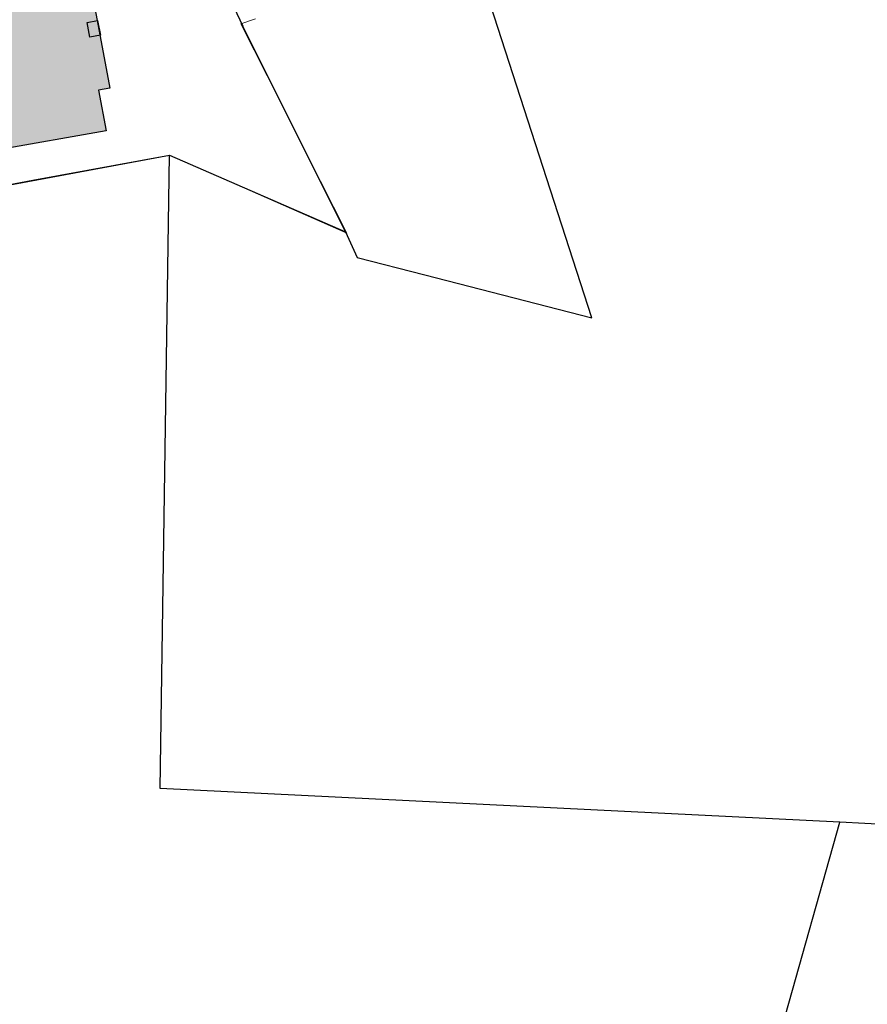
# Model space of a CAD drawing. Header units: metres. Extents: x 190798 to 192239, y 307689 to 310000.
# Tile 11 of 107: x 191078 to 191260, y 309123 to 309334. Entities that reach past the tile are written whole.
import ezdxf
from ezdxf.lldxf.tags import DXFTag

# ---------------------------------------------------------------- set-up
doc = ezdxf.new("R2010")
doc.units = ezdxf.units.M
for name, color, linetype in [('PH-BEST-BEBOUWING', 1, 'Continuous'), ('PH-BEST-BEBOUWING-ARCERING', 253, 'Continuous'), ('PH-BEST-KADASTRALE-GRENS', 150, 'KG-KADASTRAAL-SO')]:
    doc.layers.add(name, color=color, linetype=linetype)
doc.layers.add('PH-BEST-KANTVERHARDING', color=253, linetype='Continuous', lineweight=9)
doc.styles.get("Standard").update_dxf_attribs({"font": 'arial.ttf'})
tags = doc.linetypes.add('KG-KADASTRAAL-SO', pattern='A,5.5,-2,["K",Standard,S=1.8,R=0,X=0,Y=-0.9],-2,5.5,-2,[5,NLCS.SHX,S=0.75,R=0,X=0,Y=0],-2', length=19).pattern_tags.tags
tags[6] = DXFTag(74, 10)

msp = doc.modelspace()

# ---------------------------------------------------------------- hatches: boundary and pattern name
at = {"layer": 'PH-BEST-BEBOUWING-ARCERING'}
h = msp.add_hatch(color=256, dxfattribs=at)
h.dxf.hatch_style = 1
h.paths.add_polyline_path([(191064.79, 309315.03), (191050.84, 309312.4), (191053.61, 309299.03), (191073.5, 309302.61), (191072.8, 309306.06), (191096.45, 309310.24), (191094.77, 309318.93), (191097.2, 309319.39), (191092.53, 309344.25), (191100.2, 309345.7), (191095.17, 309372.43), (191078.99, 309369.38), (191083.55, 309345.15), (191080.73, 309344.68), (191079.99, 309348.74), (191072.11, 309347.27), (191065.01, 309345.94), (191066.28, 309339.33), (191066.8, 309336.66), (191063.15, 309335.97), (191062.86, 309335.91), (191062.86, 309335.91), (191055.06, 309334.43), (191044.82, 309332.44), (191044.68, 309333.14), (191033.45, 309330.95), (191034.41, 309326.05), (191036.47, 309315.43), (191033.41, 309314.92), (191036.58, 309298.77), (191049.87, 309301.23), (191047.15, 309315.59), (191049.68, 309316.01), (191049.09, 309319.88), (191063.38, 309322.65)])

# ---------------------------------------------------------------- linework, layer by layer
at = {"layer": 'PH-BEST-BEBOUWING'}
for points in [[(191083.55, 309345.15), (191078.99, 309369.38), (191095.17, 309372.43), (191100.2, 309345.7), (191092.53, 309344.25), (191097.2, 309319.39), (191094.77, 309318.93)], [(191094.77, 309318.93), (191096.45, 309310.24), (191072.8, 309306.06), (191073.5, 309302.61), (191053.61, 309299.03), (191050.84, 309312.4), (191064.79, 309315.03), (191063.38, 309322.65), (191049.09, 309319.88), (191049.68, 309316.01), (191047.15, 309315.59), (191049.87, 309301.23), (191036.58, 309298.77), (191033.41, 309314.92), (191036.47, 309315.43)]]:
    msp.add_lwpolyline(points, dxfattribs=at)
at = {"layer": 'PH-BEST-KADASTRALE-GRENS'}
for p, q in [((191147.81, 309288.54), (191125.76, 309332.65)), ((191110.01, 309304.99), (191147.81, 309288.54)), ((191147.81, 309288.54), (191150.34, 309283.05)), ((191229.55, 309075.26), (191253.98, 309161.82)), ((191576.95, 309145.72), (191253.98, 309161.82))]:
    msp.add_line(p, q, dxfattribs=at)
at = {"layer": 'PH-BEST-KADASTRALE-GRENS', "ltscale": 0.2, "flags": 128}
for points in [[(191086.47, 309396.08), (191089.21, 309391.87), (191120.61, 309343.61), (191125.76, 309332.65)], [(191083.55, 309345.15), (191078.99, 309369.38), (191095.17, 309372.43), (191100.2, 309345.7), (191092.53, 309344.25), (191097.2, 309319.39), (191094.77, 309318.93)], [(191150.34, 309283.05), (191164.88, 309279.3), (191200.74, 309270.05), (191170.09, 309364.74)], [(191094.59, 309333.91), (191095.18, 309330.76), (191092.92, 309330.34), (191092.34, 309333.49), (191094.59, 309333.91)], [(191094.77, 309318.93), (191096.45, 309310.24), (191072.8, 309306.06), (191073.5, 309302.61), (191053.61, 309299.03), (191050.84, 309312.4), (191064.79, 309315.03), (191063.38, 309322.65), (191049.09, 309319.88), (191049.68, 309316.01), (191047.15, 309315.59), (191049.87, 309301.23), (191036.58, 309298.77), (191033.41, 309314.92), (191036.47, 309315.43)], [(191010.95, 309287.07), (191018.41, 309288.57), (191030, 309289.91), (191053.01, 309294.38), (191110.01, 309304.99)], [(191253.98, 309161.82), (191108.04, 309169.1), (191110.01, 309304.99)]]:
    msp.add_lwpolyline(points, dxfattribs=at)
at = {"layer": 'PH-BEST-KANTVERHARDING', "color": 8}
for points in [[(191110.01, 309304.99), (191148.09, 309288.24), (191125.37, 309333.19), (191128.52, 309334.23)], [(191110.01, 309304.99), (191080.72, 309299.66), (191053.01, 309294.38), (191030, 309289.91), (191018.41, 309288.57), (191011.13, 309287.11)]]:
    msp.add_lwpolyline(points, dxfattribs=at)

doc.saveas('drawing.dxf')
